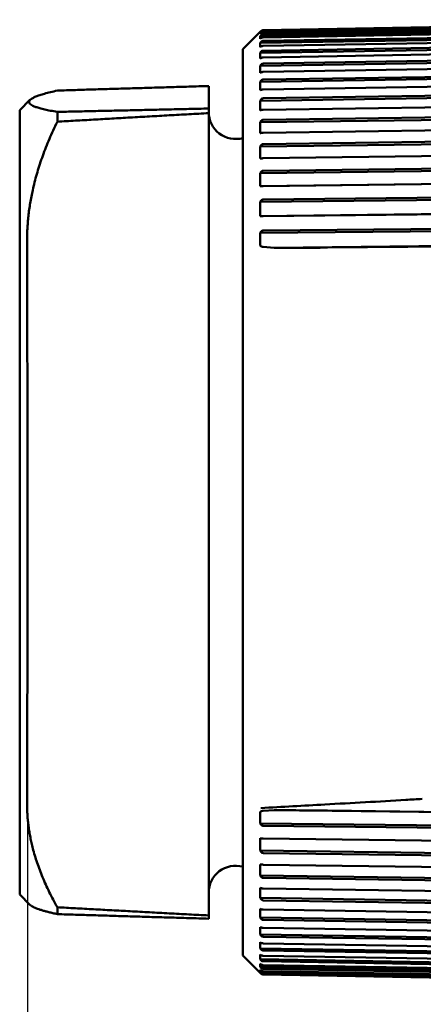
# Model space of a CAD drawing. Header units: millimetres. Extents: x 0 to 4584, y -120 to 1188.
# Tile 6 of 105: x 353 to 364, y 284 to 311. Entities that reach past the tile are written whole.
import ezdxf

# ---------------------------------------------------------------- set-up
doc = ezdxf.new("R2010")
doc.units = ezdxf.units.MM
doc.header["$LTSCALE"] = 2
doc.layers.add('Bemaßung (ISO)', color=7, linetype='Continuous', lineweight=25)
doc.layers.add('Sichtbar (ISO)', color=7, linetype='Continuous', lineweight=50)
doc.styles.add('Notiztext (DIN)', font='isocpeur.ttf')
doc.dimstyles.new('Standard (DIN)', dxfattribs={"dimscale": 2, "dimtxt": 3.5, "dimasz": 2.5, "dimexe": 2, "dimexo": 0.5, "dimgap": 0.5, "dimtad": 1, "dimrnd": 1e-08, "dimtxsty": 'Notiztext (DIN)', "dimcen": 0.09, "dimdle": 10, "dimclrd": 256, "dimclre": 256, "dimclrt": 256, "dimadec": 0, "dimazin": 0, "dimtfac": 1, "dimtmove": 0, "dimatfit": 3, "dimfxl": 1, "dimtolj": 1, "dimtzin": 0, "dimlwd": -1, "dimlwe": -1, "dimarcsym": 0})

# ---------------------------------------------------------------- blocks, each defined once
blk = doc.blocks.new('*D25')
at = {"layer": 'Bemaßung (ISO)', "transparency": 16777216}
for p, q in [((353.072, 296.109), (353.072, 132.958)), ((500.278, 204.402), (500.278, 132.958)), ((358.072, 136.958), (495.278, 136.958))]:
    blk.add_line(p, q, dxfattribs=at)
for points in [[(358.072, 137.791), (358.072, 136.125), (353.072, 136.958)], [(495.278, 137.791), (495.278, 136.125), (500.278, 136.958)]]:
    blk.add_solid(points, dxfattribs=at)
at = {"layer": 'Defpoints', "color": 0, "transparency": 16777216}
for p in [(353.072, 297.109), (500.278, 205.402), (500.278, 136.958)]:
    blk.add_point(p, dxfattribs=at)
at = {"layer": 'Bemaßung (ISO)', "transparency": 16777216, "insert": (414.99, 146.358), "char_height": 7, "attachment_point": 1, "style": 'Notiztext (DIN)'}
blk.add_mtext('\\A1;147,21', dxfattribs=at)

msp = doc.modelspace()

# ---------------------------------------------------------------- linework, layer by layer
at = {"layer": 'Sichtbar (ISO)'}
for p, q in [((359.6213, 311.0156), (376.3434, 311.3075)), ((376.3433, 311.2925), (359.6213, 311.0012)), ((359.6213, 310.9594), (376.3434, 311.2506)), ((376.3433, 311.1931), (359.6213, 310.9046)), ((359.0493, 310.484), (359.5309, 310.9656)), ((376.3454, 311.1398), (359.5324, 310.8498)), ((359.5324, 310.9668), (359.5523, 310.9865)), ((359.5523, 310.9707), (359.5324, 310.9498)), ((359.5802, 310.9506), (359.5324, 310.9498)), ((376.3454, 310.9465), (359.5324, 310.6612)), ((359.5324, 310.9146), (359.5523, 310.9327)), ((359.6213, 310.814), (376.3434, 311.1025)), ((376.3433, 311.0029), (359.6213, 310.719)), ((359.5523, 310.872), (359.5324, 310.8498)), ((359.5324, 310.7735), (359.5523, 310.7899)), ((359.5523, 310.6847), (359.5324, 310.6612)), ((376.3454, 310.6641), (359.5324, 310.3854)), ((359.6213, 310.5803), (376.3434, 310.8642)), ((376.3433, 310.7231), (359.6213, 310.4458)), ((359.0493, 285.2995), (359.0493, 310.484)), ((359.5324, 310.5444), (359.5523, 310.5589)), ((359.5523, 310.41), (359.5324, 310.3854)), ((359.6213, 310.26), (376.3434, 310.5372)), ((376.3434, 310.3557), (359.6213, 310.0869)), ((376.3454, 310.2944), (359.5324, 310.0242)), ((359.5324, 310.2288), (359.5523, 310.2414)), ((359.6213, 309.8552), (376.3434, 310.1239)), ((359.5523, 310.0497), (359.5324, 310.0242)), ((376.3454, 309.84), (359.5324, 309.5802)), ((359.5324, 309.829), (359.5523, 309.8395)), ((376.3434, 309.9031), (359.6213, 309.6446)), ((359.5523, 309.6065), (359.5324, 309.5802)), ((359.6213, 309.3686), (376.3434, 309.627)), ((358.1037, 309.4639), (358.1037, 308.8384)), ((359.5324, 309.3476), (359.5523, 309.356)), ((376.3454, 309.304), (359.5324, 309.0564)), ((376.3434, 309.3685), (359.6213, 309.1221)), ((352.8537, 308.7917), (353.139, 309.077)), ((359.5523, 309.0832), (359.5324, 309.0564)), ((359.6213, 308.8036), (376.3434, 309.0499)), ((352.8537, 286.9917), (352.8537, 308.7917)), ((353.8994, 308.4728), (353.8994, 308.7444)), ((358.1037, 308.8384), (358.1037, 308.7108)), ((358.1037, 305.2665), (358.1037, 308.7108)), ((359.5324, 308.788), (359.5523, 308.7942)), ((376.3434, 308.7555), (359.6213, 308.5229)), ((376.3454, 308.69), (359.5324, 308.4562)), ((359.5523, 308.4834), (359.5324, 308.4562)), ((359.6213, 308.1641), (376.3434, 308.3967)), ((359.5324, 308.1539), (359.5523, 308.1579)), ((376.3454, 308.0022), (359.5324, 307.7839)), ((376.3434, 308.0682), (359.6213, 307.851)), ((359.5523, 307.8113), (359.5324, 307.7839)), ((359.6213, 307.4545), (376.3434, 307.6716)), ((359.5324, 307.4498), (359.5523, 307.4515)), ((376.3454, 307.2454), (359.5324, 307.0441)), ((359.5523, 307.0714), (359.5324, 307.0441)), ((376.3434, 307.3115), (359.6213, 307.1111)), ((376.3454, 306.8817), (359.5324, 306.6803)), ((359.6213, 306.6795), (376.3434, 306.8798)), ((359.5324, 306.6803), (359.5523, 306.6798)), ((376.3454, 306.4247), (359.5324, 306.2417)), ((359.5523, 306.2689), (359.5324, 306.2417)), ((376.3434, 306.4904), (359.6213, 306.3082)), ((376.3454, 306.0339), (359.5324, 305.8509)), ((359.6213, 305.8445), (376.3434, 306.0265)), ((359.5324, 305.8509), (359.5523, 305.848)), ((376.3454, 305.5457), (359.5324, 305.3822)), ((376.3434, 305.6106), (359.6213, 305.4479)), ((358.1037, 305.2665), (358.1037, 305.2665)), ((359.5523, 305.4091), (359.5324, 305.3822)), ((359.9222, 304.9708), (359.6147, 304.9901)), ((376.3454, 305.1305), (359.9222, 304.9708)), ((361.408, 304.9725), (376.3434, 305.1177)), ((358.1037, 289.3985), (358.1037, 289.3985)), ((358.1037, 286.4094), (358.1037, 289.3985)), ((359.6147, 289.3204), (359.9222, 289.3368)), ((376.3454, 289.1452), (359.9222, 289.3368)), ((376.3434, 289.1487), (361.408, 289.323)), ((359.5324, 288.9694), (359.5523, 288.942)), ((376.3454, 288.7732), (359.5324, 288.9694)), ((359.6213, 288.9024), (376.3434, 288.7072)), ((359.5523, 288.5526), (359.5324, 288.5536)), ((376.3434, 288.3382), (359.6213, 288.5506)), ((359.5324, 288.2105), (359.5523, 288.1831)), ((376.3454, 287.9971), (359.5324, 288.2105)), ((359.6213, 288.1434), (376.3434, 287.931)), ((359.5523, 287.8264), (359.5324, 287.8297)), ((376.3434, 287.593), (359.6213, 287.8211)), ((359.5324, 287.5178), (359.5523, 287.4906)), ((376.3454, 287.2885), (359.5324, 287.5178)), ((359.6213, 287.451), (376.3434, 287.2228)), ((359.5523, 287.169), (359.5324, 287.1746)), ((376.3434, 286.9181), (359.6213, 287.1605)), ((352.8537, 286.9917), (353.139, 286.7064)), ((359.5324, 286.896), (359.5523, 286.8691)), ((376.3454, 286.6523), (359.5324, 286.896)), ((359.6213, 286.8299), (376.3434, 286.5875)), ((353.8994, 286.4452), (353.8994, 286.6365)), ((359.5523, 286.5849), (359.5324, 286.5926)), ((376.3434, 286.3182), (359.6213, 286.5732)), ((358.1037, 286.4094), (358.1037, 286.3195)), ((359.5324, 286.3493), (359.5523, 286.3229)), ((376.3454, 286.0929), (359.5324, 286.3493)), ((359.6213, 286.2844), (376.3434, 286.0293)), ((359.5523, 286.0779), (359.5324, 286.0878)), ((376.3434, 285.7973), (359.6213, 286.0632)), ((359.5324, 285.8814), (359.5523, 285.8557)), ((376.3454, 285.6141), (359.5324, 285.8814)), ((359.6213, 285.8182), (376.3434, 285.5523)), ((359.5523, 285.6517), (359.5324, 285.6637)), ((359.5324, 285.4956), (359.5523, 285.4707)), ((376.3454, 285.2192), (359.5324, 285.4956)), ((376.3434, 285.359), (359.6213, 285.6339)), ((359.0493, 285.2995), (359.5309, 284.8178)), ((359.5523, 285.3091), (359.5324, 285.3231)), ((359.5324, 285.1944), (359.5523, 285.1706)), ((376.3454, 284.9108), (359.5324, 285.1944)), ((359.6213, 285.4345), (376.3433, 285.1595)), ((376.3434, 285.0064), (359.6213, 285.2885)), ((359.5523, 285.0525), (359.5324, 285.0683)), ((359.5324, 284.98), (359.5523, 284.9574)), ((376.3454, 284.6912), (359.5324, 284.98)), ((359.5523, 284.8835), (359.5324, 284.9012)), ((359.6213, 285.1358), (376.3433, 284.8537)), ((376.3434, 284.7417), (359.6213, 285.0291)), ((359.6213, 284.9243), (376.3433, 284.6369)), ((359.5324, 284.8538), (359.5523, 284.8325)), ((376.3454, 284.5617), (359.5324, 284.8538)), ((359.5523, 284.8034), (359.5324, 284.8227)), ((359.5324, 284.8167), (359.5523, 284.7969)), ((359.5388, 284.8165), (359.5324, 284.8167)), ((376.3434, 284.5669), (359.6213, 284.8576)), ((359.6213, 284.8014), (376.3433, 284.5107)), ((376.3434, 284.4831), (359.6213, 284.7751)), ((359.6213, 284.7679), (376.3434, 284.4759))]:
    msp.add_line(p, q, dxfattribs=at)
for centre, start, end in [((358.8537, 308.7417), 180, 285.11461), ((358.8537, 287.0417), 74.88539, 180)]:
    msp.add_arc(centre, 0.75, start, end, dxfattribs=at)
for centre, major_axis, ratio, start_param, end_param in [((372.3732, 311.1559), (-12.8432, -0.2248), 0.0704334, 6.2624886, 6.3014163), ((372.3732, 311.1879), (-12.8432, -0.2243), 0.0121688, 6.263509, 6.2705851), ((372.3732, 311.0332), (-12.8431, -0.2269), 0.1525545, 6.2610263, 6.2999539), ((372.3732, 310.8208), (-12.8431, -0.2306), 0.2336335, 6.259526, 6.2984537), ((372.3732, 310.52), (-12.843, -0.2361), 0.3131165, 6.2579649, 6.2968925), ((372.3732, 310.133), (-12.8428, -0.2436), 0.3904606, 6.256316, 6.2952437), ((372.3732, 309.6624), (-12.8427, -0.2533), 0.4651375, 6.254547, 6.2934747), ((372.3732, 309.1113), (-12.8424, -0.2658), 0.536637, 6.2526171, 6.2915447), ((372.3732, 308.4837), (-12.8421, -0.2815), 0.6044708, 6.2504724, 6.2894001), ((372.3732, 307.7836), (-12.8416, -0.3014), 0.6681753, 6.2480401, 6.2869677), ((372.3732, 307.016), (-12.841, -0.3267), 0.7273156, 6.2452167, 6.2841444), ((372.3732, 306.1861), (-12.8401, -0.3594), 0.7814876, 6.2418499, 6.2807776), ((359.6744, 305.0753), (-0.1426, -0.0306), 0.5745509, 6.1685672, 7.1747528), ((359.6221, 305.0614), (-0.0862, -0.0027), 0.8303213, 1.2674103, 1.4578499), ((359.6744, 289.2439), (-0.143, 0.0256), 0.5182771, 5.3614622, 6.3676401), ((359.6221, 289.2564), (0.0862, -0.0023), 0.7437991, 1.6771613, 1.8676091), ((372.3732, 288.219), (-12.8415, 0.3082), 0.6860811, 6.2801879, 6.3191156), ((372.3732, 287.4985), (-12.8419, 0.2869), 0.6236765, 6.2776529, 6.3165805), ((372.3732, 286.8491), (-12.8423, 0.27), 0.5570116, 6.2754322, 6.3143599), ((372.3732, 286.2751), (-12.8426, 0.2567), 0.4865417, 6.2734453, 6.312373), ((372.3732, 285.7804), (-12.8428, 0.2462), 0.4127483, 6.2716337, 6.3105613), ((372.3732, 285.3685), (-12.8429, 0.2381), 0.3361354, 6.2699531, 6.3088808), ((372.3732, 285.0421), (-12.8431, 0.2321), 0.2572263, 6.2683691, 6.3072968), ((372.3732, 284.8035), (-12.8431, 0.2278), 0.1765601, 6.2668535, 6.3057811), ((372.3732, 284.6543), (-12.8432, 0.2253), 0.0946879, 6.2653822, 6.3043099), ((372.3732, 284.5955), (-12.8432, 0.2243), 0.0121688, 6.263934, 6.3028616)]:
    msp.add_ellipse(centre, major_axis=major_axis, ratio=ratio, start_param=start_param, end_param=end_param, dxfattribs=at)
for points, knots in [([(359.6213, 311.0156), (359.6106, 311.0153), (359.5985, 311.0131), (359.5773, 311.0055), (359.5653, 310.9981), (359.5554, 310.9895), (359.5538, 310.988), (359.5523, 310.9865)], [0.0001731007, 0.0001731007, 0.0001731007, 0.0001731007, 0.0033214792, 0.0033214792, 0.0072465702, 0.0072465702, 0.0079867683, 0.0079867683, 0.0079867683, 0.0079867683]), ([(359.5523, 310.9707), (359.5538, 310.9722), (359.5554, 310.9738), (359.5653, 310.9829), (359.5773, 310.9906), (359.5985, 310.9986), (359.6106, 311.001), (359.6213, 311.0012)], [0.0633683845, 0.0633683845, 0.0633683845, 0.0633683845, 0.0641085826, 0.0641085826, 0.0680336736, 0.0680336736, 0.0711820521, 0.0711820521, 0.0711820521, 0.0711820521]), ([(359.6213, 310.9594), (359.6106, 310.9592), (359.5985, 310.9571), (359.5773, 310.9501), (359.5653, 310.9434), (359.5554, 310.9355), (359.5538, 310.9341), (359.5523, 310.9327)], [0.0001731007, 0.0001731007, 0.0001731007, 0.0001731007, 0.0033214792, 0.0033214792, 0.0072465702, 0.0072465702, 0.0079867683, 0.0079867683, 0.0079867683, 0.0079867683]), ([(359.5523, 310.872), (359.5538, 310.8737), (359.5554, 310.8753), (359.5653, 310.8851), (359.5773, 310.8933), (359.5985, 310.9018), (359.6106, 310.9043), (359.6213, 310.9046)], [0.0633683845, 0.0633683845, 0.0633683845, 0.0633683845, 0.0641085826, 0.0641085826, 0.0680336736, 0.0680336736, 0.0711820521, 0.0711820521, 0.0711820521, 0.0711820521]), ([(359.6213, 310.814), (359.6106, 310.8138), (359.5985, 310.8119), (359.5773, 310.8056), (359.5653, 310.7995), (359.5554, 310.7923), (359.5538, 310.7911), (359.5523, 310.7899)], [0.0001731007, 0.0001731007, 0.0001731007, 0.0001731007, 0.0033214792, 0.0033214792, 0.0072465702, 0.0072465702, 0.0079867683, 0.0079867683, 0.0079867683, 0.0079867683]), ([(359.5523, 310.6847), (359.5538, 310.6865), (359.5554, 310.6882), (359.5653, 310.6985), (359.5773, 310.7072), (359.5985, 310.7161), (359.6106, 310.7188), (359.6213, 310.719)], [0.0633683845, 0.0633683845, 0.0633683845, 0.0633683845, 0.0641085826, 0.0641085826, 0.0680336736, 0.0680336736, 0.0711820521, 0.0711820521, 0.0711820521, 0.0711820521]), ([(359.6213, 310.5803), (359.6106, 310.5801), (359.5985, 310.5784), (359.5773, 310.5728), (359.5653, 310.5674), (359.5554, 310.561), (359.5538, 310.56), (359.5523, 310.5589)], [0.0001731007, 0.0001731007, 0.0001731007, 0.0001731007, 0.0033214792, 0.0033214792, 0.0072465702, 0.0072465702, 0.0079867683, 0.0079867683, 0.0079867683, 0.0079867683]), ([(359.5523, 310.41), (359.5538, 310.4118), (359.5554, 310.4136), (359.5653, 310.4244), (359.5773, 310.4335), (359.5985, 310.4428), (359.6106, 310.4456), (359.6213, 310.4458)], [0.0633683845, 0.0633683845, 0.0633683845, 0.0633683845, 0.0641085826, 0.0641085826, 0.0680336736, 0.0680336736, 0.0711820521, 0.0711820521, 0.0711820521, 0.0711820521]), ([(359.6213, 310.26), (359.6106, 310.2598), (359.5985, 310.2583), (359.5773, 310.2534), (359.5653, 310.2487), (359.5554, 310.2432), (359.5538, 310.2423), (359.5523, 310.2414)], [0.0001731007, 0.0001731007, 0.0001731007, 0.0001731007, 0.0033214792, 0.0033214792, 0.0072465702, 0.0072465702, 0.0079867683, 0.0079867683, 0.0079867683, 0.0079867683]), ([(359.5523, 310.0497), (359.5538, 310.0517), (359.5554, 310.0535), (359.5653, 310.0647), (359.5773, 310.0741), (359.5985, 310.0838), (359.6106, 310.0866), (359.6213, 310.0869)], [0.0633683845, 0.0633683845, 0.0633683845, 0.0633683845, 0.0641085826, 0.0641085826, 0.0680336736, 0.0680336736, 0.0711820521, 0.0711820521, 0.0711820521, 0.0711820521]), ([(359.6213, 309.8552), (359.6106, 309.855), (359.5985, 309.8537), (359.5773, 309.8496), (359.5653, 309.8457), (359.5554, 309.8411), (359.5538, 309.8403), (359.5523, 309.8395)], [0.0001731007, 0.0001731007, 0.0001731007, 0.0001731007, 0.0033214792, 0.0033214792, 0.0072465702, 0.0072465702, 0.0079867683, 0.0079867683, 0.0079867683, 0.0079867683]), ([(359.5523, 309.6065), (359.5538, 309.6084), (359.5554, 309.6104), (359.5653, 309.6218), (359.5773, 309.6315), (359.5985, 309.6415), (359.6106, 309.6444), (359.6213, 309.6446)], [0.0633683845, 0.0633683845, 0.0633683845, 0.0633683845, 0.0641085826, 0.0641085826, 0.0680336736, 0.0680336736, 0.0711820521, 0.0711820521, 0.0711820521, 0.0711820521]), ([(359.6213, 309.3686), (359.6106, 309.3684), (359.5985, 309.3674), (359.5773, 309.3641), (359.5653, 309.3609), (359.5554, 309.3572), (359.5538, 309.3566), (359.5523, 309.356)], [0.0001731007, 0.0001731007, 0.0001731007, 0.0001731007, 0.0033214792, 0.0033214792, 0.0072465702, 0.0072465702, 0.0079867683, 0.0079867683, 0.0079867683, 0.0079867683]), ([(359.5523, 309.0832), (359.5538, 309.0852), (359.5554, 309.0872), (359.5653, 309.0989), (359.5773, 309.1088), (359.5985, 309.1189), (359.6106, 309.1219), (359.6213, 309.1221)], [0.0633683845, 0.0633683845, 0.0633683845, 0.0633683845, 0.0641085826, 0.0641085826, 0.0680336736, 0.0680336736, 0.0711820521, 0.0711820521, 0.0711820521, 0.0711820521]), ([(359.6213, 308.8036), (359.6106, 308.8035), (359.5985, 308.8027), (359.5773, 308.8002), (359.5653, 308.7978), (359.5554, 308.7951), (359.5538, 308.7947), (359.5523, 308.7942)], [0.0001731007, 0.0001731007, 0.0001731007, 0.0001731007, 0.0033214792, 0.0033214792, 0.0072465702, 0.0072465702, 0.0079867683, 0.0079867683, 0.0079867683, 0.0079867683]), ([(359.5523, 308.4834), (359.5538, 308.4855), (359.5554, 308.4875), (359.5653, 308.4993), (359.5773, 308.5094), (359.5985, 308.5196), (359.6106, 308.5227), (359.6213, 308.5229)], [0.0633683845, 0.0633683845, 0.0633683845, 0.0633683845, 0.0641085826, 0.0641085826, 0.0680336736, 0.0680336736, 0.0711820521, 0.0711820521, 0.0711820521, 0.0711820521]), ([(359.6213, 308.1641), (359.6106, 308.164), (359.5985, 308.1634), (359.5773, 308.1618), (359.5653, 308.1602), (359.5554, 308.1585), (359.5538, 308.1582), (359.5523, 308.1579)], [0.0001731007, 0.0001731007, 0.0001731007, 0.0001731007, 0.0033214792, 0.0033214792, 0.0072465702, 0.0072465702, 0.0079867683, 0.0079867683, 0.0079867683, 0.0079867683]), ([(359.5523, 307.8113), (359.5538, 307.8134), (359.5554, 307.8154), (359.5653, 307.8273), (359.5773, 307.8374), (359.5985, 307.8478), (359.6106, 307.8508), (359.6213, 307.851)], [0.0633683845, 0.0633683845, 0.0633683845, 0.0633683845, 0.0641085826, 0.0641085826, 0.0680336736, 0.0680336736, 0.0711820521, 0.0711820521, 0.0711820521, 0.0711820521]), ([(359.6213, 307.4545), (359.6106, 307.4543), (359.5985, 307.454), (359.5773, 307.4532), (359.5653, 307.4525), (359.5554, 307.4518), (359.5538, 307.4516), (359.5523, 307.4515)], [0.0001731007, 0.0001731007, 0.0001731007, 0.0001731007, 0.0033214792, 0.0033214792, 0.0072465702, 0.0072465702, 0.0079867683, 0.0079867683, 0.0079867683, 0.0079867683]), ([(359.5523, 307.0714), (359.5538, 307.0735), (359.5554, 307.0755), (359.5653, 307.0875), (359.5773, 307.0976), (359.5985, 307.1079), (359.6106, 307.1109), (359.6213, 307.1111)], [0.0633683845, 0.0633683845, 0.0633683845, 0.0633683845, 0.0641085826, 0.0641085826, 0.0680336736, 0.0680336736, 0.0711820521, 0.0711820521, 0.0711820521, 0.0711820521]), ([(359.6213, 306.6795), (359.6106, 306.6794), (359.5985, 306.6793), (359.5773, 306.6793), (359.5653, 306.6795), (359.5554, 306.6797), (359.5538, 306.6797), (359.5523, 306.6798)], [0.0001731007, 0.0001731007, 0.0001731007, 0.0001731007, 0.0033214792, 0.0033214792, 0.0072465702, 0.0072465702, 0.0079867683, 0.0079867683, 0.0079867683, 0.0079867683]), ([(359.5523, 306.2689), (359.5538, 306.2709), (359.5554, 306.2729), (359.5653, 306.2848), (359.5773, 306.2948), (359.5985, 306.3051), (359.6106, 306.308), (359.6213, 306.3082)], [0.0633683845, 0.0633683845, 0.0633683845, 0.0633683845, 0.0641085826, 0.0641085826, 0.0680336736, 0.0680336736, 0.0711820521, 0.0711820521, 0.0711820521, 0.0711820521]), ([(359.6213, 305.8445), (359.6106, 305.8444), (359.5985, 305.8445), (359.5773, 305.8454), (359.5653, 305.8464), (359.5554, 305.8476), (359.5538, 305.8478), (359.5523, 305.848)], [0.0001731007, 0.0001731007, 0.0001731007, 0.0001731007, 0.0033214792, 0.0033214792, 0.0072465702, 0.0072465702, 0.0079867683, 0.0079867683, 0.0079867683, 0.0079867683]), ([(359.5523, 305.4091), (359.5538, 305.4111), (359.5554, 305.4131), (359.5653, 305.4248), (359.5773, 305.4347), (359.5985, 305.4448), (359.6106, 305.4477), (359.6213, 305.4479)], [0.0633683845, 0.0633683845, 0.0633683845, 0.0633683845, 0.0641085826, 0.0641085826, 0.0680336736, 0.0680336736, 0.0711820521, 0.0711820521, 0.0711820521, 0.0711820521]), ([(353.059, 305.1796), (353.0598, 304.3369), (353.062, 303.3883), (353.065, 302.0224), (353.0658, 301.6742), (353.0694, 299.962), (353.0719, 298.5283), (353.0719, 295.6801), (353.0694, 294.2858), (353.0658, 292.6704), (353.065, 292.3452), (353.062, 291.0806), (353.0598, 290.2282), (353.059, 289.4986)], [-1.7462254, -1.7462254, -1.7462254, -1.7462254, -1.4108714, -1.4108714, -1.2995176, -1.2995176, -0.872686, -0.872686, -0.4458618, -0.4458618, -0.3347283, -0.3347283, -0.0000454, -0.0000454, -0.0000454, -0.0000454]), ([(358.1037, 305.2665), (358.1037, 304.3622), (358.1037, 303.3757), (358.1037, 301.2078), (358.1037, 300.0424), (358.1037, 298.2551), (358.1037, 297.6663), (358.1037, 296.4972), (358.1037, 295.9164), (358.1037, 294.1742), (358.1037, 293.0691), (358.1037, 291.0673), (358.1037, 290.1842), (358.1037, 289.3985)], [-1.8053244, -1.8053244, -1.8053244, -1.8053244, -1.4459201, -1.4459201, -1.0799898, -1.0799898, -0.9032851, -0.9032851, -0.7265427, -0.7265427, -0.3600005, -0.3600005, -0.0000018, -0.0000018, -0.0000018, -0.0000018]), ([(361.408, 304.9725), (361.3604, 304.972), (361.3125, 304.9716), (361.0902, 304.97), (360.9121, 304.9694), (360.4583, 304.9688), (360.1827, 304.9694), (359.9222, 304.9708)], [0.03529483, 0.03529483, 0.03529483, 0.03529483, 0.04883426, 0.04883426, 0.09766852, 0.09766852, 0.17315405, 0.17315405, 0.17315405, 0.17315405]), ([(359.5476, 289.3942), (360.1421, 289.4269), (361.4863, 289.5043), (362.9824, 289.5821), (363.8836, 289.6407), (364.0354, 289.6494)], [0, 0, 0, 0, 0.3974337, 0.8985635, 1, 1, 1, 1]), ([(359.9222, 289.3368), (360.1827, 289.3348), (360.4583, 289.3325), (360.9121, 289.3283), (361.0902, 289.3265), (361.3125, 289.3241), (361.3604, 289.3235), (361.408, 289.323)], [0.42973853, 0.42973853, 0.42973853, 0.42973853, 0.50522818, 0.50522818, 0.55406124, 0.55406124, 0.567598, 0.567598, 0.567598, 0.567598]), ([(359.6213, 288.9024), (359.6106, 288.9026), (359.5985, 288.9056), (359.5773, 288.9159), (359.5653, 288.926), (359.5554, 288.9379), (359.5538, 288.9399), (359.5523, 288.942)], [0.0001731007, 0.0001731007, 0.0001731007, 0.0001731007, 0.0033214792, 0.0033214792, 0.0072465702, 0.0072465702, 0.0079867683, 0.0079867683, 0.0079867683, 0.0079867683]), ([(359.5523, 288.5526), (359.5538, 288.5525), (359.5554, 288.5524), (359.5653, 288.5519), (359.5773, 288.5515), (359.5985, 288.5509), (359.6106, 288.5507), (359.6213, 288.5506)], [0.0633683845, 0.0633683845, 0.0633683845, 0.0633683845, 0.0641085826, 0.0641085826, 0.0680336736, 0.0680336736, 0.0711820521, 0.0711820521, 0.0711820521, 0.0711820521]), ([(359.6213, 288.1434), (359.6106, 288.1436), (359.5985, 288.1466), (359.5773, 288.157), (359.5653, 288.1671), (359.5554, 288.179), (359.5538, 288.1811), (359.5523, 288.1831)], [0.0001731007, 0.0001731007, 0.0001731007, 0.0001731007, 0.0033214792, 0.0033214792, 0.0072465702, 0.0072465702, 0.0079867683, 0.0079867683, 0.0079867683, 0.0079867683]), ([(359.5523, 287.8264), (359.5538, 287.8262), (359.5554, 287.8259), (359.5653, 287.8245), (359.5773, 287.8232), (359.5985, 287.8218), (359.6106, 287.8213), (359.6213, 287.8211)], [0.0633683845, 0.0633683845, 0.0633683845, 0.0633683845, 0.0641085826, 0.0641085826, 0.0680336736, 0.0680336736, 0.0711820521, 0.0711820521, 0.0711820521, 0.0711820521]), ([(359.6213, 287.451), (359.6106, 287.4512), (359.5985, 287.4542), (359.5773, 287.4645), (359.5653, 287.4746), (359.5554, 287.4865), (359.5538, 287.4885), (359.5523, 287.4906)], [0.0001731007, 0.0001731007, 0.0001731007, 0.0001731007, 0.0033214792, 0.0033214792, 0.0072465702, 0.0072465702, 0.0079867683, 0.0079867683, 0.0079867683, 0.0079867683]), ([(359.5523, 287.169), (359.5538, 287.1686), (359.5554, 287.1682), (359.5653, 287.1658), (359.5773, 287.1637), (359.5985, 287.1614), (359.6106, 287.1607), (359.6213, 287.1605)], [0.0633683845, 0.0633683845, 0.0633683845, 0.0633683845, 0.0641085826, 0.0641085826, 0.0680336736, 0.0680336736, 0.0711820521, 0.0711820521, 0.0711820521, 0.0711820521]), ([(359.6213, 286.8299), (359.6106, 286.8302), (359.5985, 286.8332), (359.5773, 286.8433), (359.5653, 286.8533), (359.5554, 286.8651), (359.5538, 286.867), (359.5523, 286.8691)], [0.0001731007, 0.0001731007, 0.0001731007, 0.0001731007, 0.0033214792, 0.0033214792, 0.0072465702, 0.0072465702, 0.0079867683, 0.0079867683, 0.0079867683, 0.0079867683]), ([(359.5523, 286.5849), (359.5538, 286.5843), (359.5554, 286.5837), (359.5653, 286.5803), (359.5773, 286.5774), (359.5985, 286.5743), (359.6106, 286.5734), (359.6213, 286.5732)], [0.0633683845, 0.0633683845, 0.0633683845, 0.0633683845, 0.0641085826, 0.0641085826, 0.0680336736, 0.0680336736, 0.0711820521, 0.0711820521, 0.0711820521, 0.0711820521]), ([(359.6213, 286.2844), (359.6106, 286.2847), (359.5985, 286.2876), (359.5773, 286.2976), (359.5653, 286.3074), (359.5554, 286.3189), (359.5538, 286.3209), (359.5523, 286.3229)], [0.0001731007, 0.0001731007, 0.0001731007, 0.0001731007, 0.0033214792, 0.0033214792, 0.0072465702, 0.0072465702, 0.0079867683, 0.0079867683, 0.0079867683, 0.0079867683]), ([(359.5523, 286.0779), (359.5538, 286.0772), (359.5554, 286.0765), (359.5653, 286.0721), (359.5773, 286.0684), (359.5985, 286.0646), (359.6106, 286.0634), (359.6213, 286.0632)], [0.0633683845, 0.0633683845, 0.0633683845, 0.0633683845, 0.0641085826, 0.0641085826, 0.0680336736, 0.0680336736, 0.0711820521, 0.0711820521, 0.0711820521, 0.0711820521]), ([(359.6213, 285.8182), (359.6106, 285.8184), (359.5985, 285.8213), (359.5773, 285.8311), (359.5653, 285.8406), (359.5554, 285.8518), (359.5538, 285.8537), (359.5523, 285.8557)], [0.0001731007, 0.0001731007, 0.0001731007, 0.0001731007, 0.0033214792, 0.0033214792, 0.0072465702, 0.0072465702, 0.0079867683, 0.0079867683, 0.0079867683, 0.0079867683]), ([(359.5523, 285.6517), (359.5538, 285.6508), (359.5554, 285.6499), (359.5653, 285.6447), (359.5773, 285.6402), (359.5985, 285.6356), (359.6106, 285.6342), (359.6213, 285.6339)], [0.0633683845, 0.0633683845, 0.0633683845, 0.0633683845, 0.0641085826, 0.0641085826, 0.0680336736, 0.0680336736, 0.0711820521, 0.0711820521, 0.0711820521, 0.0711820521]), ([(359.6213, 285.4345), (359.6106, 285.4347), (359.5985, 285.4375), (359.5773, 285.4469), (359.5653, 285.4561), (359.5554, 285.467), (359.5538, 285.4688), (359.5523, 285.4707)], [0.0001731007, 0.0001731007, 0.0001731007, 0.0001731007, 0.0033214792, 0.0033214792, 0.0072465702, 0.0072465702, 0.0079867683, 0.0079867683, 0.0079867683, 0.0079867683]), ([(359.5523, 285.3091), (359.5538, 285.3081), (359.5554, 285.307), (359.5653, 285.3009), (359.5773, 285.2957), (359.5985, 285.2903), (359.6106, 285.2887), (359.6213, 285.2885)], [0.0633683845, 0.0633683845, 0.0633683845, 0.0633683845, 0.0641085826, 0.0641085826, 0.0680336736, 0.0680336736, 0.0711820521, 0.0711820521, 0.0711820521, 0.0711820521]), ([(359.6213, 285.1358), (359.6106, 285.1361), (359.5985, 285.1387), (359.5773, 285.1478), (359.5653, 285.1566), (359.5554, 285.1671), (359.5538, 285.1688), (359.5523, 285.1706)], [0.0001731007, 0.0001731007, 0.0001731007, 0.0001731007, 0.0033214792, 0.0033214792, 0.0072465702, 0.0072465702, 0.0079867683, 0.0079867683, 0.0079867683, 0.0079867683]), ([(359.5523, 285.0525), (359.5538, 285.0513), (359.5554, 285.0501), (359.5653, 285.0432), (359.5773, 285.0373), (359.5985, 285.0312), (359.6106, 285.0293), (359.6213, 285.0291)], [0.0633683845, 0.0633683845, 0.0633683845, 0.0633683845, 0.0641085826, 0.0641085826, 0.0680336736, 0.0680336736, 0.0711820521, 0.0711820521, 0.0711820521, 0.0711820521]), ([(359.6213, 284.9243), (359.6106, 284.9245), (359.5985, 284.9271), (359.5773, 284.9357), (359.5653, 284.9441), (359.5554, 284.954), (359.5538, 284.9557), (359.5523, 284.9574)], [0.0001731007, 0.0001731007, 0.0001731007, 0.0001731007, 0.0033214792, 0.0033214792, 0.0072465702, 0.0072465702, 0.0079867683, 0.0079867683, 0.0079867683, 0.0079867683]), ([(359.5523, 284.8835), (359.5538, 284.8822), (359.5554, 284.8809), (359.5653, 284.8732), (359.5773, 284.8666), (359.5985, 284.8598), (359.6106, 284.8578), (359.6213, 284.8576)], [0.0633683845, 0.0633683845, 0.0633683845, 0.0633683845, 0.0641085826, 0.0641085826, 0.0680336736, 0.0680336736, 0.0711820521, 0.0711820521, 0.0711820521, 0.0711820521]), ([(359.6213, 284.8014), (359.6106, 284.8016), (359.5985, 284.804), (359.5773, 284.8122), (359.5653, 284.82), (359.5554, 284.8294), (359.5538, 284.8309), (359.5523, 284.8325)], [0.0001731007, 0.0001731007, 0.0001731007, 0.0001731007, 0.0033214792, 0.0033214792, 0.0072465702, 0.0072465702, 0.0079867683, 0.0079867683, 0.0079867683, 0.0079867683]), ([(359.5523, 284.8034), (359.5538, 284.802), (359.5554, 284.8005), (359.5653, 284.7921), (359.5773, 284.7849), (359.5985, 284.7775), (359.6106, 284.7753), (359.6213, 284.7751)], [0.0633683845, 0.0633683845, 0.0633683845, 0.0633683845, 0.0641085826, 0.0641085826, 0.0680336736, 0.0680336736, 0.0711820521, 0.0711820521, 0.0711820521, 0.0711820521]), ([(359.6213, 284.7679), (359.6106, 284.7681), (359.5985, 284.7704), (359.5773, 284.7779), (359.5653, 284.7853), (359.5554, 284.7939), (359.5538, 284.7954), (359.5523, 284.7969)], [0.0001731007, 0.0001731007, 0.0001731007, 0.0001731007, 0.0033214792, 0.0033214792, 0.0072465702, 0.0072465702, 0.0079867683, 0.0079867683, 0.0079867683, 0.0079867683])]:
    msp.add_open_spline(points, degree=3, knots=knots, dxfattribs=at)
for points, weights in [([(353.8994, 309.3382), (352.3749, 309.0015), (353.8994, 308.7444)], [1.23096562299, 1.32029098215, 1.23096562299]), ([(358.1037, 309.4639), (355.9469, 309.3995), (353.8994, 309.3382)], [1.00009573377, 1.0002702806, 1.00015667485]), ([(353.8994, 308.7444), (355.9469, 308.7901), (358.1037, 308.8384)], [1.00015667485, 1.0002702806, 1.00009573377]), ([(358.1037, 308.7108), (355.9497, 308.59), (353.8994, 308.4728)], [1.00009122, 1.0002574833, 1.00015187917]), ([(353.8994, 308.4728), (353.0591, 306.7578), (353.059, 305.1796)], [1.2314661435, 1.27927491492, 1.27927488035]), ([(359.5324, 305.3822), (359.5285, 305.2182), (359.5308, 305.0543)], [1.69312184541, 1.69337500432, 1.69322830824]), ([(353.059, 289.4986), (353.0591, 288.1289), (353.8994, 286.6365)], [1.27927488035, 1.27927491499, 1.2314661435]), ([(359.5324, 288.9694), (359.5285, 289.1163), (359.5308, 289.2631)], [1.69312184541, 1.69337500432, 1.69322830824]), ([(353.139, 286.7064), (353.2587, 286.5867), (353.8994, 286.4452)], [1.27395650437, 1.26698729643, 1.23096562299]), ([(353.8994, 286.6365), (355.9497, 286.5248), (358.1037, 286.4094)], [1.00015187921, 1.00025748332, 1.00009122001]), ([(358.1037, 286.3195), (355.9469, 286.3839), (353.8994, 286.4452)], [1.00009573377, 1.0002702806, 1.00015667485])]:
    msp.add_rational_spline(points, weights, degree=2, dxfattribs=at)

# ---------------------------------------------------------------- dimensions: what is measured, and where the dimension line sits
at = {"layer": 'Bemaßung (ISO)'}
dim = msp.add_linear_dim(base=(500.278, 136.958), p1=(353.0719, 297.1087), p2=(500.278, 205.4017), angle=180, dimstyle='Standard (DIN)', override={"dimgap": 0.5, "dimdec": 2, "dimtol": 0, "dimlim": 0, "dimtp": 0, "dimtm": 0, "dimtdec": 2, "dimtofl": 0, "dimatfit": 1}, dxfattribs=at)
dim.commit()
dim.dimension.update_dxf_attribs({"geometry": '*D25', "text_midpoint": (426.715, 136.958), "dimtype": 160})

doc.saveas('drawing.dxf')
